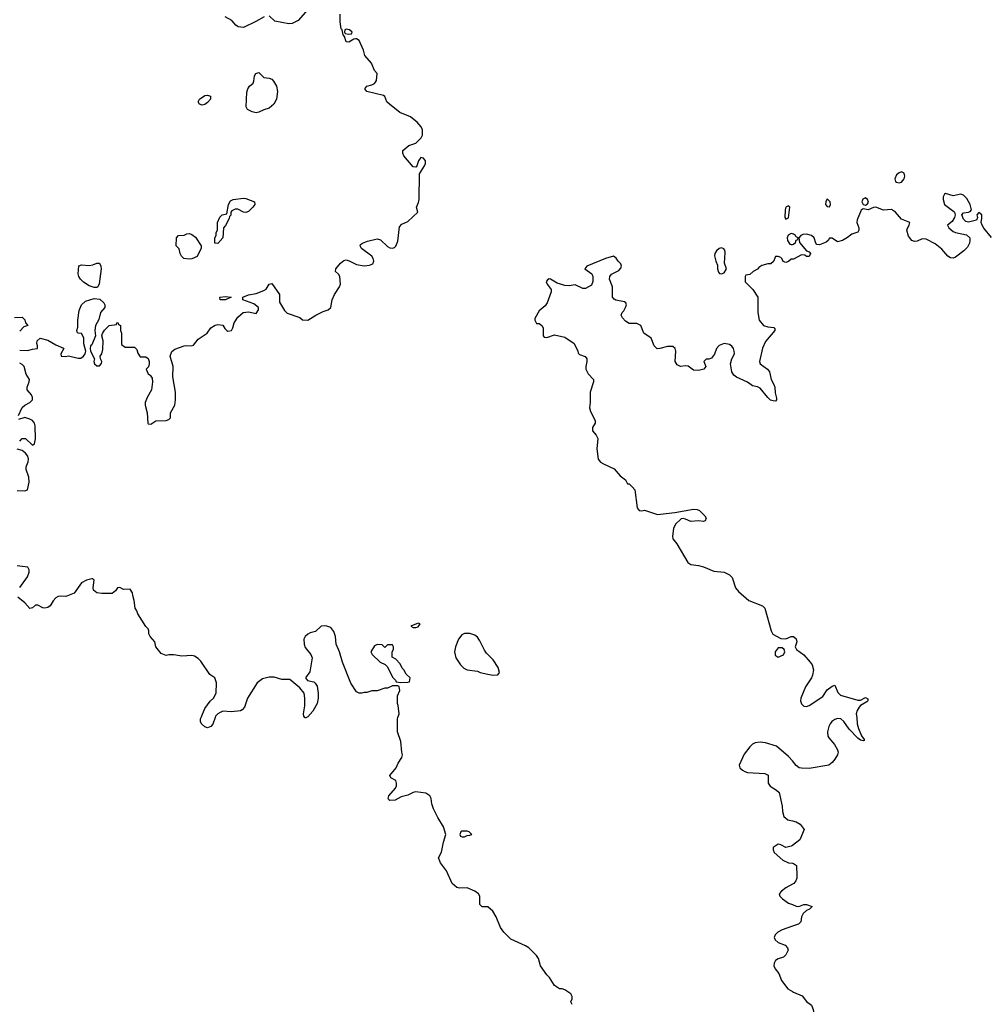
# Model space of a CAD drawing. Header units: inches. Extents: x 2106670 to 2322961, y 36024 to 224899.
# Tile 210 of 256: x 2273990 to 2281508, y 127770 to 135428. Entities that reach past the tile are written whole.
import ezdxf

# ---------------------------------------------------------------- set-up
doc = ezdxf.new("R2010")
doc.units = ezdxf.units.IN
doc.header["$MEASUREMENT"] = 0
for name, color, linetype in [('C2172', 7, 'Continuous'), ('C2173', 7, 'Continuous'), ('C2182', 7, 'Continuous'), ('C2183', 7, 'Continuous')]:
    doc.layers.add(name, color=color, linetype=linetype)

msp = doc.modelspace()

# ---------------------------------------------------------------- linework, layer by layer
at = {"layer": 'C2172', "color": 5, "elevation": 20}
for points in [[(2275510.3, 130000), (2275491.3, 129948.7), (2275477.1, 129930), (2275450, 129921.1), (2275430, 129926.6), (2275404.2, 129950), (2275396.3, 129970), (2275396.3, 129990), (2275400.5, 130000)], [(2276220, 130000), (2276210, 129994), (2276206.6, 130000)], [(2278287.3, 127767.3), (2278278, 127790), (2278287.3, 127812.7), (2278288, 127830), (2278278, 127850), (2278230, 127882), (2278210, 127889), (2278189.4, 127889.4), (2278150, 127915.3), (2278110, 127978), (2278090, 127998), (2278042, 128070), (2278024.7, 128124.7), (2278009.3, 128149.3), (2277950, 128208.7), (2277924.7, 128224.7), (2277810, 128275.3), (2277755.3, 128330), (2277730, 128368), (2277697.2, 128450), (2277670, 128495.3), (2277630, 128528.7), (2277588.4, 128528.4), (2277570, 128546), (2277568.7, 128610), (2277558, 128630), (2277530, 128648.7), (2277470, 128675.3), (2277410, 128674), (2277390, 128679), (2277354, 128710), (2277310, 128808), (2277262, 128870), (2277248.7, 128910), (2277270, 128954), (2277285.2, 129030), (2277304, 129090), (2277285.2, 129150), (2277242, 129222), (2277209.5, 129290), (2277196.2, 129330), (2277191.6, 129370), (2277179.3, 129390), (2277150, 129411.8), (2277070, 129422), (2277050, 129417), (2277010, 129395.1), (2276956.1, 129383.9), (2276910, 129357.2), (2276870, 129355.3), (2276860.2, 129360.2), (2276855.3, 129370), (2276862, 129390), (2276914, 129450), (2276922, 129470), (2276922, 129490), (2276915.3, 129510), (2276878, 129530), (2276868.7, 129550), (2276919, 129610), (2276934.6, 129645.4), (2276962, 129690), (2276968, 129710), (2276962, 129730), (2276954.6, 129814.6), (2276929, 129890), (2276928.8, 129988.9), (2276932.4, 130000)], [(2280000, 129662.3), (2279970, 129697.6), (2279876.3, 129776.3), (2279790, 129802.7), (2279750, 129809.3), (2279710, 129803.7), (2279690, 129792.3), (2279670, 129772.7), (2279624.1, 129715.9), (2279586, 129630), (2279591.3, 129610), (2279611, 129590), (2279630, 129579.1), (2279650, 129573.4), (2279785.4, 129565.4), (2279810.7, 129550.7), (2279811.3, 129490), (2279827.1, 129467.1), (2279875.3, 129435.3), (2279896, 129416), (2279921, 129310), (2279922.8, 129270), (2279933.4, 129230), (2279964.8, 129204.8), (2280000, 129196)], [(2280000, 129006), (2279990, 128998.4), (2279950, 128989.5), (2279910, 129009.2), (2279890, 129014), (2279851.6, 128988.4), (2279851.3, 128970), (2279858, 128950), (2279926, 128890), (2279970, 128871), (2280000, 128866.3)], [(2280000, 128703.8), (2279950, 128676), (2279916, 128650), (2279898, 128630), (2279902, 128610), (2279922.8, 128590), (2279970, 128557.1), (2280000, 128545.3)], [(2280000, 128376.3), (2279920.7, 128350), (2279886, 128330), (2279865.5, 128310), (2279857.3, 128290), (2279866, 128270), (2279890, 128251), (2279944.7, 128230), (2279961, 128210), (2279966.8, 128190), (2279950, 128154), (2279930, 128136), (2279890, 128123.6), (2279869, 128111), (2279857.6, 128090), (2279857, 128070), (2279865.4, 128045.4), (2279894.8, 128010), (2279914.4, 127954.4), (2279964.7, 127890), (2280000, 127870.3)]]:
    msp.add_lwpolyline(points, dxfattribs=at)
msp.add_lwpolyline([(2277470, 129115.3), (2277430, 129115.3), (2277422, 129110), (2277414, 129090), (2277418, 129078), (2277432.7, 129072.7), (2277450, 129072), (2277470, 129082), (2277490, 129084.7), (2277506, 129090), (2277486, 129110)], close=True, dxfattribs=at)
at = {"layer": 'C2173', "color": 5, "elevation": 20}
for points in [[(2276250, 135526.9), (2276157.2, 135422.8), (2276110, 135397.6), (2276084.7, 135395.3), (2275975.8, 135415.8), (2275930, 135457.2)], [(2273990, 132858), (2274050, 132855.5), (2274090, 132866), (2274128, 132870), (2274129.2, 132890), (2274122.7, 132910), (2274125.2, 132930), (2274150, 132951.3), (2274210, 132936), (2274270, 132898), (2274330, 132874), (2274334, 132870), (2274311, 132830), (2274312, 132810), (2274346.9, 132806.9), (2274370, 132814), (2274443.9, 132796.1), (2274465.1, 132794.9), (2274486, 132810), (2274499, 132830), (2274504, 132850), (2274490, 132906), (2274490, 132954), (2274470, 132986), (2274446, 132990), (2274438, 132998), (2274435.3, 133010), (2274443.1, 133036.9), (2274441.2, 133090), (2274452.9, 133167.1), (2274470, 133211.3), (2274502, 133238), (2274570, 133258.8), (2274613.7, 133253.7), (2274644.5, 133224.5), (2274651.3, 133210), (2274651, 133190), (2274619.3, 133150), (2274605.2, 133094.8), (2274578.8, 133050), (2274573.4, 133010), (2274580.5, 132970), (2274550, 132899), (2274541, 132890), (2274538, 132870), (2274542, 132850), (2274571.3, 132791.3), (2274566, 132770), (2274571, 132750), (2274590, 132734.8), (2274604.7, 132735.3), (2274610, 132736), (2274625.6, 132754.4), (2274629.2, 132770), (2274619, 132790), (2274615.3, 132810), (2274628.7, 132830), (2274637.2, 132862.8), (2274638.4, 132930), (2274628.7, 132970), (2274633.2, 132986.8), (2274650, 133012), (2274686, 133050), (2274742, 133058), (2274746, 133070), (2274752.7, 133072.7), (2274758, 133058), (2274774, 133050), (2274774, 133010), (2274782, 132990), (2274782, 132902), (2274810, 132882), (2274882, 132882), (2274902, 132862), (2274910, 132834), (2274926, 132806), (2274970, 132804.7), (2274990, 132792), (2274998, 132770), (2274998, 132750), (2274991.6, 132728.4), (2274974, 132710), (2274990, 132674), (2275003.6, 132663.6), (2275019.6, 132639.6), (2275022, 132610), (2275016, 132550), (2274981, 132490), (2274966, 132450), (2274966, 132430), (2274981, 132370), (2274985.5, 132290), (2274990, 132284.9), (2275010, 132282), (2275050, 132306.8), (2275130, 132311.3), (2275150, 132318), (2275162, 132330), (2275164, 132370), (2275196, 132430), (2275202.7, 132470), (2275201.2, 132530), (2275182, 132650), (2275184, 132730), (2275161.2, 132810), (2275172.7, 132847.3), (2275196, 132864), (2275270, 132890.8), (2275290, 132894.8), (2275330, 132891.3), (2275343.1, 132896.9), (2275378, 132942), (2275448, 132990), (2275478, 133030), (2275510, 133051), (2275530, 133056), (2275570, 133051), (2275585.4, 133025.4), (2275602, 133010), (2275610, 133006), (2275638, 133010), (2275648.7, 133030), (2275659, 133070), (2275687.2, 133112.8), (2275729.4, 133150.6), (2275770, 133154.8), (2275830, 133142), (2275848, 133170), (2275848, 133190), (2275810, 133217.2), (2275726, 133250), (2275726, 133270), (2275770, 133286.8), (2275830, 133298), (2275890, 133320.5), (2275907.5, 133332.5), (2275930, 133371), (2275950, 133376), (2276010.6, 133290.6), (2276011.7, 133230), (2276050, 133166), (2276070, 133146), (2276170, 133110.6), (2276190, 133094), (2276230, 133090.6), (2276294, 133130), (2276350, 133157.1), (2276390, 133170.7), (2276409.6, 133190.4), (2276420.9, 133250), (2276439.5, 133290), (2276478.4, 133350), (2276485.1, 133370), (2276480.9, 133430), (2276470, 133449), (2276445.2, 133470), (2276449.3, 133490), (2276485.6, 133534.4), (2276510, 133555.5), (2276530, 133560.5), (2276553.4, 133553.4), (2276610, 133524.6), (2276670, 133512.2), (2276710, 133518.7), (2276737.2, 133530), (2276744.5, 133550), (2276740.5, 133570), (2276730, 133589.3), (2276647.9, 133647.9), (2276637.2, 133670), (2276641.5, 133678.5), (2276655.3, 133690), (2276694.3, 133705.7), (2276770, 133723.1), (2276796.5, 133716.5), (2276850, 133662.6), (2276870, 133652.7), (2276890, 133650.5), (2276904.8, 133655.2), (2276914.9, 133665.1), (2276930, 133704.7), (2276943.6, 133816.4), (2276963.6, 133836.4), (2277010, 133858), (2277086, 133930), (2277076.9, 133970), (2277093, 134007), (2277097.4, 134030), (2277099.5, 134230), (2277139.1, 134290), (2277147.1, 134310), (2277146.6, 134330), (2277130, 134351.5), (2277110, 134354.7), (2277091.9, 134330), (2277076.5, 134283.5), (2277070, 134279.5), (2277050, 134284.5), (2276978.4, 134370), (2276969.3, 134390), (2276969.2, 134410), (2277017.2, 134450), (2277071.3, 134468.7), (2277090, 134484.9), (2277113.3, 134510), (2277123, 134530), (2277123.6, 134570), (2277113.6, 134593.6), (2277082.9, 134630), (2277059.5, 134650), (2277030, 134671.3), (2276946.5, 134706.5), (2276866.3, 134770), (2276846.9, 134790), (2276829.7, 134829.7), (2276819.2, 134839.2), (2276690, 134869.6), (2276675.3, 134890), (2276690, 134911), (2276730, 134921), (2276750, 134931.3), (2276758.6, 134941.4), (2276765.2, 134954.8), (2276769.2, 135010), (2276750, 135032.7), (2276727.4, 135090), (2276673.7, 135150), (2276664.2, 135190), (2276630, 135266.6), (2276610, 135279.3), (2276601.4, 135278.6), (2276590, 135277.2), (2276550, 135252.7), (2276530, 135255.3), (2276516.6, 135296.6), (2276507, 135310), (2276498, 135350), (2276490, 135358), (2276483, 135410), (2276482.6, 135470)], [(2275891.3, 135450), (2275827.5, 135412.5), (2275730, 135367), (2275690, 135372), (2275670, 135386), (2275640.5, 135420.5), (2275589.2, 135450)], [(2280000, 133763.4), (2279990, 133766), (2279967.9, 133752.1), (2279960.7, 133730), (2279961, 133710), (2279981, 133681), (2279990, 133678), (2280000, 133680)], [(2280000, 133566), (2279990, 133566), (2279970, 133546), (2279950, 133538), (2279927.3, 133547.3), (2279918, 133570), (2279910, 133578), (2279890, 133586), (2279870, 133586), (2279852.7, 133547.3), (2279831.6, 133528.4), (2279810, 133528), (2279763.6, 133516.4), (2279739.6, 133500.4), (2279730, 133488), (2279694, 133470), (2279670, 133446), (2279638, 133442), (2279634, 133430), (2279634, 133390), (2279692, 133330), (2279730.8, 133270.8), (2279730.9, 133150.9), (2279741, 133090), (2279776, 133050), (2279810, 133039.1), (2279854.8, 133034.8), (2279863.6, 133023.6), (2279864.7, 133010), (2279790, 132924), (2279767.3, 132872.7), (2279744.4, 132770), (2279750.5, 132750), (2279806, 132710), (2279821.3, 132690), (2279834.4, 132630), (2279857.1, 132590), (2279863.1, 132570), (2279866.4, 132526.4), (2279876.8, 132483.2), (2279876, 132470), (2279870, 132462), (2279850, 132462.7), (2279829.7, 132469.7), (2279808.3, 132488.3), (2279750, 132560.7), (2279730, 132571.3), (2279690, 132580.9), (2279650, 132609.5), (2279566.7, 132646.7), (2279544.2, 132664.2), (2279529.5, 132690), (2279519.3, 132750), (2279529.3, 132790), (2279549.4, 132830), (2279547.3, 132850), (2279542.9, 132870), (2279530, 132889.3), (2279510, 132900.7), (2279470.7, 132909.3), (2279430, 132894), (2279411, 132870), (2279393.2, 132826.8), (2279370, 132795.3), (2279350, 132788.7), (2279330, 132788.7), (2279311.3, 132770), (2279326, 132730), (2279311, 132710), (2279270, 132698.4), (2279230, 132700.9), (2279190, 132732.3), (2279170, 132734.5), (2279130, 132729.3), (2279102.9, 132742.9), (2279089.5, 132769.5), (2279094.5, 132850), (2279089.2, 132870), (2279070, 132886), (2279030, 132887), (2278970, 132869.3), (2278947.3, 132867.3), (2278926, 132890), (2278901.2, 132950), (2278845.2, 132990), (2278822, 133050), (2278790, 133063.7), (2278730, 133066), (2278702.7, 133082.7), (2278678.4, 133110), (2278669.4, 133130), (2278676, 133150), (2278690, 133164), (2278702.9, 133190), (2278709.3, 133210), (2278705.6, 133225.6), (2278693.1, 133233.1), (2278625.9, 133245.9), (2278612.8, 133252.8), (2278600.7, 133270), (2278601.6, 133350), (2278577.2, 133410), (2278579, 133430), (2278592.7, 133447.3), (2278650, 133478), (2278665.6, 133494.4), (2278672, 133510), (2278665.2, 133530), (2278644, 133550), (2278630, 133574), (2278610, 133589.2), (2278547.3, 133570), (2278402.4, 133510), (2278386.7, 133490), (2278441.1, 133450), (2278449.2, 133430), (2278449.2, 133390.8), (2278437.2, 133362.8), (2278390, 133338), (2278370, 133338), (2278310, 133365.7), (2278262.7, 133357.4), (2278230, 133359.1), (2278170, 133378), (2278119, 133410), (2278107.9, 133412.1), (2278094.4, 133405.6), (2278085.7, 133390), (2278092.7, 133370), (2278124.9, 133330), (2278123.8, 133310), (2278093.7, 133226.3), (2278077.2, 133202.8), (2278030, 133163.7), (2277997.3, 133102.7), (2277996.3, 133090), (2278010, 133064.9), (2278030, 133066), (2278050.7, 133050), (2278060.7, 133030), (2278060.7, 132970), (2278070, 132958.8), (2278090, 132955.5), (2278150, 132975.5), (2278230, 132959.3), (2278303.8, 132910), (2278330.9, 132849.1), (2278333.7, 132833.7), (2278344, 132824), (2278387.3, 132807.3), (2278402.4, 132790), (2278402.4, 132770), (2278392.4, 132730), (2278394.4, 132710), (2278412.9, 132672.9), (2278452.4, 132630), (2278454.4, 132610), (2278426.4, 132530), (2278428.4, 132450), (2278422.4, 132410), (2278430, 132381), (2278466.8, 132310), (2278466, 132290), (2278445.2, 132254.8), (2278444.9, 132230), (2278475.1, 132195.1), (2278486.4, 132170), (2278479.1, 132090), (2278489.3, 132009.3), (2278507.5, 131987.5), (2278530, 131973.1), (2278614.9, 131934.9), (2278660.5, 131880.5), (2278701, 131850), (2278718, 131818), (2278730, 131818), (2278755.2, 131795.2), (2278774, 131770), (2278793, 131630), (2278808, 131610), (2278830, 131607.8), (2278850, 131612.7), (2278950, 131580.3), (2279084.9, 131595.1), (2279230, 131622), (2279258.5, 131618.5), (2279278, 131610), (2279318, 131570), (2279330, 131552), (2279322, 131530), (2279310, 131525.2), (2279269.3, 131529.3), (2279210, 131524.2), (2279170, 131542.9), (2279150, 131547.3), (2279135.2, 131544.8), (2279090, 131503.7), (2279076.5, 131470), (2279068.1, 131410), (2279070.3, 131390), (2279102.3, 131350), (2279186.9, 131206.9), (2279210, 131190.8), (2279270, 131183), (2279310, 131172.7), (2279390, 131138.4), (2279470.5, 131130.5), (2279510, 131111), (2279530.8, 131090), (2279558, 131010), (2279579.9, 130979.9), (2279660.7, 130910), (2279766.8, 130870), (2279785.5, 130850), (2279835.5, 130675.5), (2279847.7, 130647.7), (2279910, 130615.5), (2279950, 130613), (2279990, 130630.6), (2280000, 130630.6)], [(2273950, 133112), (2274010, 133114), (2274030, 133094), (2274034, 133070), (2274054, 133050), (2274022, 133038), (2273990, 133006)], [(2273980.9, 132350), (2274010, 132411.3), (2274029.5, 132430.5), (2274070, 132451), (2274089, 132470), (2274089.3, 132490), (2274082.7, 132510), (2274049.2, 132550), (2274047, 132570), (2274062.7, 132610), (2274065.2, 132630), (2274041.2, 132670), (2274023.7, 132730), (2274010, 132746), (2273990, 132756)], [(2273990, 132150.8), (2274010, 132170.5), (2274034.8, 132170), (2274090, 132118.8), (2274104, 132130), (2274113.3, 132166.7), (2274109.7, 132270), (2274105.6, 132290), (2274089.7, 132309.7), (2274070, 132321.6), (2274030, 132334.5), (2273981, 132319)], [(2273970, 131766), (2274030, 131762.8), (2274050, 131770.7), (2274063.5, 131830), (2274061.6, 131870), (2274039.3, 131930), (2274040.4, 131950), (2274056.9, 131990), (2274059.1, 132010), (2274052.9, 132032.9), (2274036.2, 132056.2), (2274010, 132077.2), (2273970, 132088.7)], [(2273990, 131011.3), (2274050, 131094), (2274064.7, 131130), (2274064.2, 131150), (2274052.7, 131170), (2273970, 131180.8)], [(2275400.5, 130000), (2275429.8, 130070.2), (2275472.2, 130127.8), (2275497.2, 130150), (2275518, 130190), (2275522, 130270), (2275508, 130310), (2275470, 130335.3), (2275397.7, 130437.7), (2275378.3, 130458.3), (2275350, 130477), (2275330, 130482), (2275250, 130478), (2275190, 130489), (2275151.2, 130488.9), (2275130, 130482), (2275090, 130499), (2275049, 130550), (2275042, 130590), (2275004, 130630), (2274995.3, 130650), (2274994.6, 130674.6), (2274988, 130690), (2274970, 130708), (2274910, 130806), (2274902, 130830), (2274889.2, 130850), (2274880.9, 130910), (2274869, 130950), (2274868.7, 130970), (2274850, 130998), (2274796.4, 130996.4), (2274770, 131012.7), (2274750, 131008), (2274734.8, 130985.2), (2274710, 130966), (2274630, 130964), (2274590, 130969.3), (2274565.2, 130990), (2274561.2, 131010), (2274568.4, 131068.4), (2274558, 131078), (2274550, 131079), (2274510, 131069.2), (2274470, 131049), (2274412.7, 130967.3), (2274350, 130941.2), (2274310, 130945.2), (2274290, 130941.2), (2274271.3, 130930), (2274250, 130908.7), (2274226.8, 130870), (2274210, 130856), (2274186, 130850), (2274170, 130853.2), (2274130, 130874), (2274113.2, 130873.2), (2274090, 130854), (2274070, 130848), (2274030, 130892), (2273976, 130936)], [(2276932.4, 130000), (2276942, 130030), (2276934.6, 130094.6), (2276928, 130110), (2276928, 130170), (2276948, 130210), (2276942, 130242), (2276930, 130246), (2276890, 130246), (2276851.2, 130228.9), (2276830, 130228.7), (2276770, 130208.7), (2276730, 130208.7), (2276690, 130195.3), (2276670, 130195.3), (2276650, 130189), (2276630, 130189), (2276610, 130199), (2276566.9, 130266.9), (2276500.5, 130430), (2276477, 130510), (2276452.3, 130570), (2276446.6, 130630), (2276432.3, 130670), (2276410, 130701.2), (2276370, 130713.2), (2276334, 130710), (2276292, 130670), (2276250, 130659), (2276230.7, 130649.3), (2276211.3, 130630), (2276201, 130610), (2276203, 130570), (2276210, 130544.7), (2276254.8, 130490), (2276264.5, 130464.5), (2276245.5, 130354.5), (2276213.4, 130310), (2276229.2, 130289.2), (2276277.1, 130277.1), (2276288.2, 130268.2), (2276303, 130243), (2276310.6, 130190.6), (2276310.5, 130150), (2276303, 130110), (2276270.6, 130050), (2276230, 130006), (2276220, 130000)], [(2276206.6, 130000), (2276200.9, 130010), (2276197.6, 130030), (2276207.6, 130090), (2276207.3, 130150), (2276201.6, 130190), (2276170, 130231.8), (2276090, 130295.3), (2276030, 130295.3), (2275970, 130315.3), (2275930, 130314), (2275879.8, 130300.2), (2275838, 130270), (2275762.8, 130150), (2275739.8, 130080.2), (2275721, 130059), (2275706.8, 130053.2), (2275635.2, 130044.8), (2275570, 130049.6), (2275550, 130040.5), (2275530, 130027.6), (2275514, 130010), (2275510.3, 130000)]]:
    msp.add_lwpolyline(points, dxfattribs=at)
for points in [[(2276530, 135353.6), (2276518, 135350), (2276516, 135330), (2276521.4, 135321.4), (2276550, 135314), (2276570, 135318), (2276575.1, 135330), (2276556, 135350)], [(2275830, 134702.6), (2275799, 134710), (2275761.2, 134730), (2275752.7, 134750), (2275756.5, 134863.5), (2275763.7, 134890), (2275777.2, 134910), (2275804.9, 134935.1), (2275812.3, 134950), (2275816, 134990), (2275826, 135010), (2275850, 135016.3), (2275890, 134978), (2275930, 134973.4), (2275950, 134964.4), (2275964.4, 134950), (2275988.2, 134910), (2275996.5, 134870), (2275986.7, 134810), (2275966, 134770), (2275930, 134739.6), (2275890, 134727.8), (2275850, 134708.2)], [(2275410, 134762.7), (2275389.5, 134769.5), (2275379, 134790), (2275389, 134810), (2275430, 134838), (2275450, 134842), (2275473, 134833), (2275473.4, 134810), (2275450, 134782.7), (2275430, 134769.4)], [(2275750, 133928), (2275729.6, 133929.6), (2275686.8, 133953.2), (2275666.4, 133953.6), (2275639.6, 133940.4), (2275632, 133930), (2275631.6, 133908.4), (2275622, 133898), (2275619.6, 133880.4), (2275590, 133826), (2275574, 133810), (2275571, 133730), (2275530, 133688), (2275508.7, 133690), (2275509, 133730), (2275518, 133750), (2275518, 133770), (2275527.3, 133792.7), (2275528.8, 133851.1), (2275547.3, 133892.7), (2275566, 133910), (2275602, 133918), (2275614, 133990), (2275630, 134018), (2275649.5, 134030.5), (2275730, 134038.4), (2275750, 134037.1), (2275816, 134010), (2275819.1, 133990), (2275803.8, 133970), (2275770, 133936.9)], [(2279970, 133980.9), (2279950, 133968.7), (2279944.9, 133950), (2279941.6, 133890), (2279950, 133877.3), (2279970, 133887.3), (2279979.5, 133970)], [(2275310, 133565.2), (2275266, 133570), (2275248.4, 133588.4), (2275238, 133610), (2275230, 133646), (2275208, 133670), (2275208.7, 133730), (2275226, 133750), (2275270, 133752), (2275290, 133762), (2275310, 133764.7), (2275330, 133758), (2275357.3, 133737.3), (2275402.8, 133670), (2275402.8, 133650), (2275370, 133586), (2275330, 133569)], [(2279450, 133652.7), (2279430, 133647), (2279410.6, 133630), (2279398, 133610), (2279394.9, 133590), (2279404, 133550), (2279418, 133518), (2279417.1, 133490), (2279424.4, 133464.4), (2279433.7, 133453.7), (2279450, 133450.6), (2279470, 133458.8), (2279487, 133490), (2279473.2, 133533.2), (2279477.5, 133617.5), (2279474.5, 133634.5), (2279466.6, 133646.6)], [(2274590, 133344), (2274570, 133345.2), (2274530, 133359), (2274487.2, 133387.2), (2274464, 133410), (2274449, 133430), (2274444, 133450), (2274450, 133514), (2274470, 133522), (2274530, 133516), (2274559.3, 133520.7), (2274590, 133534), (2274610, 133534), (2274622, 133510), (2274624.7, 133490), (2274607.1, 133372.9), (2274598, 133350)], [(2275549.3, 133249.3), (2275548, 133270), (2275590, 133276), (2275634, 133270), (2275590, 133249.3)], [(2277090, 130733.1), (2277076, 130730), (2277031.3, 130710), (2277050, 130700.7), (2277070, 130699.1), (2277090, 130704.9), (2277104, 130730)], [(2277490, 130654), (2277450, 130652.7), (2277430, 130644), (2277402.8, 130610), (2277378.8, 130550), (2277371, 130510), (2277383.5, 130463.5), (2277418, 130410), (2277444.5, 130384.5), (2277470, 130371), (2277550, 130360.7), (2277572, 130350), (2277630, 130336.3), (2277670, 130330.8), (2277710, 130332), (2277722, 130350), (2277712.7, 130390), (2277672.3, 130450), (2277621.3, 130501.3), (2277604.4, 130524.4), (2277570, 130597.2), (2277550, 130625.2), (2277530, 130641.2)], [(2276770, 130568), (2276750, 130558), (2276722, 130510), (2276732, 130490), (2276794, 130430), (2276832.7, 130412.7), (2276850, 130394), (2276890, 130314), (2276914, 130290), (2276918, 130278), (2276952.7, 130272.7), (2277010, 130274), (2277022, 130278), (2277026, 130310), (2276996.4, 130336.4), (2276978, 130370), (2276964.7, 130384.7), (2276950, 130418), (2276914.6, 130454.6), (2276886, 130470), (2276886, 130510), (2276898, 130530), (2276898, 130550), (2276890, 130566), (2276850, 130566), (2276830, 130546), (2276810, 130566)], [(2279890, 130542), (2279865.3, 130510), (2279866.4, 130486.4), (2279890, 130470.5), (2279930, 130488.2), (2279942, 130510), (2279937.2, 130530), (2279921.5, 130541.5)]]:
    msp.add_lwpolyline(points, close=True, dxfattribs=at)
at = {"layer": 'C2182', "color": 5, "elevation": 20}
for points in [[(2280500.2, 130000), (2280504.9, 129950), (2280514.3, 129914.3), (2280538.3, 129858.3), (2280558.8, 129830), (2280557.3, 129822.7), (2280550, 129819), (2280530, 129824.5), (2280510, 129839.5), (2280440.5, 129910), (2280399.6, 129970), (2280376, 129990), (2280350, 129992.4), (2280330, 129985.1), (2280308, 129970), (2280292.7, 129950), (2280283.1, 129930), (2280274, 129890), (2280276.1, 129856.1), (2280282.6, 129842.6), (2280327.7, 129790), (2280350.4, 129750), (2280356.3, 129730), (2280350.5, 129709.5), (2280330, 129675.3), (2280310, 129649.2), (2280284.7, 129630), (2280130, 129603.1), (2280070, 129605.4), (2280054, 129610), (2280030, 129627), (2280000, 129662.3)], [(2280000, 129196), (2280028.7, 129188.7), (2280061, 129170), (2280090.7, 129130), (2280058, 129050), (2280000, 129006)], [(2280000, 128866.3), (2280010, 128864.7), (2280031, 128850), (2280036, 128770), (2280034.8, 128750), (2280026, 128730), (2280010.4, 128709.6), (2280000, 128703.8)], [(2280000, 128545.3), (2280030, 128533.4), (2280050, 128530.8), (2280090, 128544.7), (2280110, 128544.7), (2280154, 128530), (2280134, 128510), (2280110, 128498), (2280084.7, 128475.3), (2280071.3, 128448.7), (2280066, 128410), (2280047.9, 128392.1), (2280000, 128376.3)], [(2280000, 127870.3), (2280010, 127864.7), (2280076.8, 127836.8), (2280110, 127791.3), (2280150, 127762), (2280162.8, 127730), (2280178, 127630), (2280158.5, 127601.5), (2280091.3, 127550), (2280070.7, 127489.3), (2280050, 127462), (2280030, 127448.7), (2280000, 127443.7)]]:
    msp.add_lwpolyline(points, dxfattribs=at)
at = {"layer": 'C2183', "color": 5, "elevation": 20}
for points in [[(2280850, 134244), (2280830, 134237.2), (2280810, 134222), (2280798, 134190), (2280802, 134170), (2280810, 134164.7), (2280830, 134158), (2280850, 134164.7), (2280869, 134190), (2280875.1, 134210), (2280870, 134235.3)], [(2280270, 134033.2), (2280259.1, 134010), (2280258, 133990), (2280270, 133974), (2280290, 133971), (2280296.3, 133990), (2280293, 134010)], [(2280570, 134041.3), (2280547.1, 134032.9), (2280539.1, 134010), (2280550, 133991), (2280570, 133986), (2280584.1, 133995.9), (2280591.3, 134008.7), (2280583.6, 134030)]]:
    msp.add_lwpolyline(points, close=True, dxfattribs=at)
for points in [[(2281550, 133734), (2281490, 133805.2), (2281476, 133830), (2281468.7, 133850), (2281474.8, 133885.2), (2281473.3, 133910), (2281450, 133928.7), (2281436, 133910), (2281441, 133890), (2281430.9, 133869.1), (2281370, 133854), (2281350, 133859), (2281330, 133875.3), (2281319.3, 133910), (2281330, 133926), (2281370, 133930.6), (2281383.7, 133936.3), (2281392.3, 133950), (2281382.6, 133990), (2281358, 134038), (2281330, 134062.4), (2281310, 134069.6), (2281250, 134058.4), (2281190, 134077.2), (2281182.8, 134070), (2281173.4, 134050), (2281172.7, 134030), (2281183.1, 133990), (2281255.8, 133935.8), (2281261.6, 133930), (2281266, 133910), (2281262, 133890), (2281241.7, 133858.3), (2281206, 133830), (2281217.3, 133810), (2281250, 133780.4), (2281270, 133772.2), (2281353.9, 133753.9), (2281379.3, 133730), (2281381.6, 133710), (2281377.1, 133690), (2281362, 133658), (2281334.8, 133630), (2281270, 133580.9), (2281250, 133572.3), (2281230, 133575.1), (2281210, 133589.4), (2281162.6, 133642.6), (2281110, 133683.6), (2281041.7, 133721.7), (2281010, 133724), (2280970, 133705.6), (2280950, 133701.6), (2280930, 133711.5), (2280903.9, 133743.9), (2280889.8, 133790), (2280894.2, 133805.8), (2280909.6, 133830), (2280914, 133850), (2280850, 133875.1), (2280802.9, 133930), (2280770, 133952.8), (2280710, 133947), (2280650, 133969.6), (2280630, 133967), (2280590, 133949.6), (2280550, 133957.2), (2280534.2, 133945.8), (2280502.9, 133870), (2280500.7, 133850), (2280516.9, 133810), (2280517, 133790), (2280510, 133776), (2280461.3, 133758.7), (2280430, 133732.7), (2280391, 133710), (2280350, 133699), (2280310, 133728), (2280290, 133728), (2280278, 133710), (2280262, 133698), (2280210, 133676.9), (2280190, 133678), (2280181.6, 133690), (2280169.7, 133730), (2280150, 133749.7), (2280110, 133760.9), (2280082.4, 133757.6), (2280066, 133750), (2280050.8, 133730), (2280054.8, 133694.8), (2280110, 133631.3), (2280130, 133622), (2280142, 133610), (2280130, 133586), (2280110, 133586), (2280096.4, 133596.4), (2280070, 133598), (2280010, 133566), (2280000, 133566)], [(2280000, 133680), (2280010, 133682), (2280024, 133696), (2280030, 133714), (2280042, 133718), (2280046, 133730), (2280030, 133738), (2280025.2, 133750), (2280010, 133760.9), (2280000, 133763.4)], [(2280000, 130630.6), (2280010, 130630.6), (2280030, 130611), (2280034, 130590), (2280022.8, 130550), (2280031, 130530), (2280090, 130487.3), (2280138.8, 130430), (2280153.4, 130410), (2280164.9, 130370), (2280157.1, 130330), (2280148.2, 130310), (2280102.4, 130237.6), (2280066.8, 130150), (2280064, 130130), (2280070, 130106), (2280090, 130088), (2280110, 130084.9), (2280130, 130092.4), (2280237.5, 130162.5), (2280270, 130214.8), (2280310, 130244.7), (2280330, 130251.3), (2280353.7, 130193.7), (2280373.4, 130173.4), (2280510, 130135.8), (2280530, 130135.5), (2280570, 130155.5), (2280586, 130146), (2280586.8, 130130), (2280578.8, 130121.2), (2280530, 130093.2), (2280519.5, 130080.5), (2280504.7, 130055.3), (2280497.4, 130030), (2280500.2, 130000)]]:
    msp.add_lwpolyline(points, dxfattribs=at)

doc.saveas('drawing.dxf')
